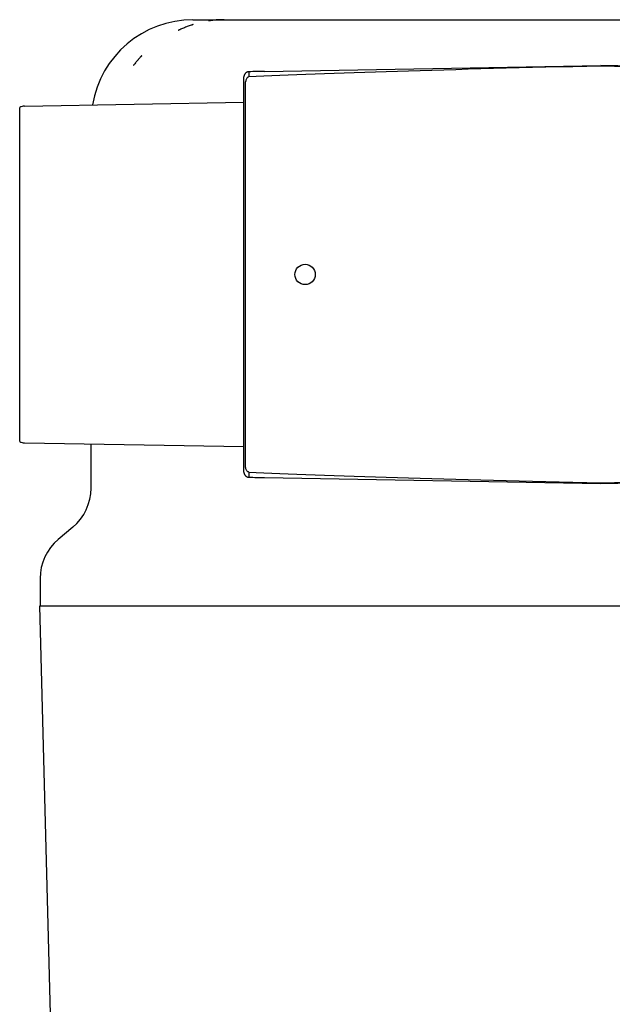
# Model space of a CAD drawing. Extents: x -89225 to 110569, y 13360 to 87647.
# Tile 201 of 256: x 36994 to 37052, y 57048 to 57144. Entities that reach past the tile are written whole.
import ezdxf

# ---------------------------------------------------------------- set-up
doc = ezdxf.new("R2010")
doc.units = 0
doc.layers.add('Iv-Lines 035', color=4, linetype='Continuous')

# ---------------------------------------------------------------- blocks, each defined once
blk = doc.blocks.new('Leidingwerk beluchtingsinstallatie')
for p, q in [((1284332.598, -947089.353), (1284335.649, -947089.353)), ((1284335.649, -947089.353), (1284409.547, -947089.353)), ((1284339.612, -947094.429), (1284372.598, -947093.853)), ((1284405.583, -947094.429), (1284372.598, -947093.853)), ((1284372.598, -947093.853), (1284372.598, -947093.899)), ((1284337.598, -947133.251), (1284337.598, -947095.455)), ((1284337.765, -947133.251), (1284337.765, -947095.455)), ((1284316.08, -947097.836), (1284337.598, -947097.46)), ((1284315.598, -947130.736), (1284315.598, -947097.97)), ((1284316.08, -947130.87), (1284337.598, -947131.246)), ((1284322.598, -947135.326), (1284322.598, -947130.984)), ((1284339.612, -947134.277), (1284372.598, -947134.853)), ((1284372.598, -947134.853), (1284405.583, -947134.277)), ((1284372.598, -947134.853), (1284372.598, -947134.807)), ((1284320.812, -947139.156), (1284319.384, -947140.354)), ((1284317.598, -947144.184), (1284317.598, -947146.853)), ((1284317.585, -947146.853), (1284427.611, -947146.853)), ((1284319.287, -947211.866), (1284317.585, -947146.853))]:
    blk.add_line(p, q)
blk.add_circle((1284343.598, -947114.353), 1)
for centre, radius, start, end in [((1284332.598, -947099.353), 10, 90, 170.60002), ((1284316.098, -947098.836), 1, 91, 120), ((1284316.098, -947129.87), 1, 240, 269), ((1284317.598, -947135.326), 5, 310, 0), ((1284322.598, -947144.184), 5, 130, 180)]:
    blk.add_arc(centre, radius, start, end)
for centre, major_axis, ratio, start_param, end_param in [((1284390.659, -947094.538), (-60.186, -1.051), 0.016613, 5.016893, 5.774466), ((1284354.536, -947094.538), (60.186, -1.051), 0.016613, 0.508719, 1.266292), ((1284350.787, -947755.359), (-481.667, -453.005), 0.999452, 3.974825, 3.977131), ((1284390.659, -947134.168), (-60.186, 1.051), 0.016613, 0.508719, 1.266292), ((1284351.599, -946472.483), (-536.759, -387.8), 0.999316, 0.925054, 0.927357), ((1284354.536, -947134.168), (60.186, 1.051), 0.016613, 5.016893, 5.774466)]:
    blk.add_ellipse(centre, major_axis=major_axis, ratio=ratio, start_param=start_param, end_param=end_param)
for points, knots in [([(1284332.613, -947089.835), (1284332.614, -947089.834), (1284332.612, -947089.835), (1284332.608, -947089.836), (1284332.606, -947089.837), (1284332.6, -947089.838), (1284332.596, -947089.84), (1284332.584, -947089.843), (1284332.575, -947089.846), (1284332.551, -947089.853), (1284332.535, -947089.858), (1284332.487, -947089.874), (1284332.455, -947089.884), (1284332.36, -947089.915), (1284332.296, -947089.937), (1284332.107, -947090.004), (1284331.981, -947090.051), (1284331.731, -947090.149), (1284331.608, -947090.201), (1284331.423, -947090.282), (1284331.362, -947090.31), (1284331.27, -947090.352), (1284331.24, -947090.366), (1284331.195, -947090.388), (1284331.18, -947090.395), (1284331.157, -947090.406), (1284331.15, -947090.41), (1284331.141, -947090.415), (1284331.139, -947090.416), (1284331.136, -947090.417), (1284331.133, -947090.419), (1284331.138, -947090.418), (1284331.142, -947090.416), (1284331.146, -947090.414)], [0.000158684, 0.000158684, 0.000158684, 0.000158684, 0.00016501, 0.00016501, 0.000171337, 0.000171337, 0.000183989, 0.000183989, 0.000209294, 0.000209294, 0.000259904, 0.000259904, 0.000361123, 0.000361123, 0.000563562, 0.000563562, 0.00096844, 0.00096844, 0.001373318, 0.001373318, 0.001575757, 0.001575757, 0.001676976, 0.001676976, 0.001727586, 0.001727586, 0.001752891, 0.001752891, 0.001759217, 0.001759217, 0.001765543, 0.001765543, 0.001778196, 0.001778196, 0.001778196, 0.001778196]), ([(1284335.649, -947089.353), (1284335.61, -947089.353), (1284335.572, -947089.353), (1284335.533, -947089.354), (1284335.507, -947089.354), (1284335.481, -947089.354), (1284335.455, -947089.355), (1284335.422, -947089.355), (1284335.39, -947089.356), (1284335.357, -947089.357), (1284335.341, -947089.358), (1284335.325, -947089.358), (1284335.308, -947089.359), (1284335.3, -947089.359), (1284335.292, -947089.359), (1284335.284, -947089.36), (1284335.277, -947089.36), (1284335.269, -947089.36), (1284335.263, -947089.36), (1284335.218, -947089.362), (1284335.186, -947089.364), (1284335.141, -947089.366), (1284335.137, -947089.366), (1284335.132, -947089.366), (1284335.128, -947089.367), (1284335.115, -947089.367), (1284335.102, -947089.368), (1284335.089, -947089.369), (1284335.057, -947089.371), (1284335.023, -947089.373), (1284334.987, -947089.375), (1284334.969, -947089.376), (1284334.951, -947089.378), (1284334.932, -947089.379), (1284334.922, -947089.38), (1284334.913, -947089.38), (1284334.903, -947089.381), (1284334.898, -947089.381), (1284334.894, -947089.382), (1284334.889, -947089.382), (1284334.884, -947089.383), (1284334.877, -947089.383), (1284334.874, -947089.383), (1284334.831, -947089.387), (1284334.782, -947089.391), (1284334.728, -947089.396), (1284334.72, -947089.397), (1284334.712, -947089.398), (1284334.703, -947089.399), (1284334.671, -947089.402), (1284334.638, -947089.405), (1284334.602, -947089.409), (1284334.585, -947089.411), (1284334.567, -947089.413), (1284334.548, -947089.415), (1284334.539, -947089.416), (1284334.53, -947089.417), (1284334.52, -947089.418), (1284334.511, -947089.419), (1284334.501, -947089.421), (1284334.493, -947089.422), (1284334.459, -947089.426), (1284334.429, -947089.43), (1284334.397, -947089.434), (1284334.381, -947089.436), (1284334.365, -947089.438), (1284334.349, -947089.44), (1284334.341, -947089.441), (1284334.333, -947089.442), (1284334.325, -947089.443), (1284334.319, -947089.444), (1284334.313, -947089.445), (1284334.307, -947089.446), (1284334.294, -947089.448), (1284334.263, -947089.452), (1284334.241, -947089.456), (1284334.23, -947089.457), (1284334.219, -947089.459), (1284334.209, -947089.46), (1284334.184, -947089.464), (1284334.163, -947089.468), (1284334.148, -947089.47), (1284334.133, -947089.473), (1284334.123, -947089.474), (1284334.118, -947089.475), (1284334.116, -947089.475), (1284334.115, -947089.476), (1284334.115, -947089.476)], [0.0002441, 0.0002441, 0.0002441, 0.0002441, 0.0750221, 0.0750221, 0.0750221, 0.1252136, 0.1252136, 0.1252136, 0.1876984, 0.1876984, 0.1876984, 0.2189407, 0.2189407, 0.2189407, 0.2345619, 0.2345619, 0.2345619, 0.2472321, 0.2472321, 0.2472321, 0.3400544, 0.3400544, 0.3400544, 0.3492377, 0.3492377, 0.3492377, 0.3751526, 0.3751526, 0.3751526, 0.4376373, 0.4376373, 0.4376373, 0.4688797, 0.4688797, 0.4688797, 0.4845009, 0.4845009, 0.4845009, 0.4923115, 0.4923115, 0.4923115, 0.5001221, 0.5001221, 0.5001221, 0.6085062, 0.6085062, 0.6085062, 0.6250916, 0.6250916, 0.6250916, 0.6875763, 0.6875763, 0.6875763, 0.7188187, 0.7188187, 0.7188187, 0.7344398, 0.7344398, 0.7344398, 0.7489902, 0.7489902, 0.7489902, 0.8125458, 0.8125458, 0.8125458, 0.8437881, 0.8437881, 0.8437881, 0.8594093, 0.8594093, 0.8594093, 0.8711252, 0.8711252, 0.8711252, 0.8970617, 0.8970617, 0.8970617, 0.9110341, 0.9110341, 0.9110341, 0.9470545, 0.9470545, 0.9470545, 0.9830979, 0.9830979, 0.9830979, 0.9999999, 0.9999999, 0.9999999, 0.9999999]), ([(1284327.431, -947093.045), (1284327.431, -947093.045), (1284327.431, -947093.045), (1284327.452, -947093.022), (1284327.474, -947092.998), (1284327.513, -947092.956), (1284327.531, -947092.937), (1284327.553, -947092.913), (1284327.557, -947092.909), (1284327.561, -947092.904), (1284327.562, -947092.904), (1284327.563, -947092.903), (1284327.564, -947092.901), (1284327.565, -947092.9), (1284327.564, -947092.901), (1284327.563, -947092.902), (1284327.562, -947092.903), (1284327.558, -947092.906), (1284327.556, -947092.909), (1284327.547, -947092.918), (1284327.542, -947092.923), (1284327.526, -947092.94), (1284327.515, -947092.951), (1284327.482, -947092.985), (1284327.461, -947093.007), (1284327.436, -947093.034), (1284327.432, -947093.037), (1284327.355, -947093.119), (1284327.283, -947093.199), (1284327.204, -947093.289), (1284327.195, -947093.299), (1284327.146, -947093.356), (1284327.105, -947093.404), (1284327.055, -947093.464), (1284327.045, -947093.476), (1284327.005, -947093.525), (1284326.975, -947093.562), (1284326.907, -947093.648), (1284326.868, -947093.698), (1284326.811, -947093.774), (1284326.792, -947093.799), (1284326.769, -947093.831), (1284326.764, -947093.838), (1284326.758, -947093.848), (1284326.755, -947093.851), (1284326.751, -947093.858), (1284326.756, -947093.853), (1284326.767, -947093.839), (1284326.775, -947093.828), (1284326.785, -947093.816), (1284326.786, -947093.814), (1284326.788, -947093.812)], [0.001010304, 0.001010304, 0.001010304, 0.001010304, 0.001010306, 0.001010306, 0.001106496, 0.001106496, 0.001185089, 0.001185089, 0.001202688, 0.001202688, 0.001204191, 0.001204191, 0.0012087, 0.0012087, 0.001211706, 0.001211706, 0.001214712, 0.001214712, 0.001226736, 0.001226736, 0.001250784, 0.001250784, 0.00129888, 0.00129888, 0.001395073, 0.001395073, 0.001410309, 0.001410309, 0.001740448, 0.001740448, 0.001779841, 0.001779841, 0.001972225, 0.001972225, 0.002020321, 0.002020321, 0.00216461, 0.00216461, 0.002356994, 0.002356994, 0.002453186, 0.002453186, 0.002477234, 0.002477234, 0.002489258, 0.002489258, 0.002501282, 0.002501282, 0.002542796, 0.002542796, 0.002549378, 0.002549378, 0.002549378, 0.002549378]), ([(1284338.087, -947094.457), (1284338.067, -947094.457), (1284338.047, -947094.458), (1284338.026, -947094.462), (1284338.006, -947094.465), (1284337.985, -947094.469), (1284337.965, -947094.475), (1284337.945, -947094.481), (1284337.925, -947094.488), (1284337.906, -947094.496), (1284337.893, -947094.501), (1284337.88, -947094.507), (1284337.867, -947094.514), (1284337.849, -947094.524), (1284337.831, -947094.535), (1284337.814, -947094.546), (1284337.796, -947094.558), (1284337.78, -947094.571), (1284337.764, -947094.585), (1284337.755, -947094.593), (1284337.747, -947094.601), (1284337.739, -947094.609), (1284337.725, -947094.623), (1284337.713, -947094.637), (1284337.702, -947094.651), (1284337.69, -947094.667), (1284337.68, -947094.683), (1284337.67, -947094.7), (1284337.66, -947094.716), (1284337.651, -947094.733), (1284337.644, -947094.749), (1284337.636, -947094.767), (1284337.629, -947094.784), (1284337.624, -947094.8), (1284337.622, -947094.805), (1284337.62, -947094.81), (1284337.619, -947094.816), (1284337.613, -947094.833), (1284337.609, -947094.849), (1284337.606, -947094.866), (1284337.603, -947094.883), (1284337.6, -947094.899), (1284337.599, -947094.915), (1284337.598, -947094.927), (1284337.597, -947094.939), (1284337.597, -947094.95)], [0, 0, 0, 0, 0.06792, 0.06792, 0.06792, 0.1357556, 0.1357556, 0.1357556, 0.2036866, 0.2036866, 0.2036866, 0.25, 0.25, 0.25, 0.319475, 0.319475, 0.319475, 0.3908389, 0.3908389, 0.3908389, 0.4325944, 0.4325944, 0.4325944, 0.5, 0.5, 0.5, 0.573586, 0.573586, 0.573586, 0.6486211, 0.6486211, 0.6486211, 0.7259926, 0.7259926, 0.7259926, 0.75, 0.75, 0.75, 0.8308233, 0.8308233, 0.8308233, 0.9159462, 0.9159462, 0.9159462, 0.9828222, 0.9828222, 0.9828222, 0.9828222]), ([(1284338.087, -947094.457), (1284338.088, -947094.459), (1284338.088, -947094.463), (1284338.087, -947094.469), (1284338.087, -947094.475), (1284338.087, -947094.483), (1284338.087, -947094.494), (1284338.087, -947094.504), (1284338.087, -947094.516), (1284338.086, -947094.531), (1284338.086, -947094.545), (1284338.086, -947094.562), (1284338.086, -947094.58), (1284338.086, -947094.628), (1284338.086, -947094.689), (1284338.086, -947094.766), (1284338.086, -947094.781), (1284338.086, -947094.797), (1284338.086, -947094.813), (1284338.086, -947094.843), (1284338.086, -947094.875), (1284338.086, -947094.908), (1284338.086, -947094.928), (1284338.086, -947094.948), (1284338.086, -947094.968)], [0.0000104, 0.0000104, 0.0000104, 0.0000104, 0.1250051, 0.1250051, 0.1250051, 0.2450345, 0.2450345, 0.2450345, 0.3631161, 0.3631161, 0.3631161, 0.4786393, 0.4786393, 0.4786393, 0.7731726, 0.7731726, 0.7731726, 0.8315392, 0.8315392, 0.8315392, 0.9377191, 0.9377191, 0.9377191, 0.9999117, 0.9999117, 0.9999117, 0.9999117]), ([(1284337.597, -947095.455), (1284337.597, -947095.404), (1284337.597, -947095.353), (1284337.597, -947095.255), (1284337.597, -947095.207), (1284337.597, -947095.12), (1284337.597, -947095.079), (1284337.597, -947095.015), (1284337.597, -947094.989), (1284337.597, -947094.961), (1284337.597, -947094.954), (1284337.597, -947094.95)], [0, 0, 0, 0, 0.01522611, 0.01522611, 0.03081852, 0.03081852, 0.04727122, 0.04727122, 0.06336278, 0.06336278, 0.07364376, 0.07364376, 0.07364376, 0.07364376]), ([(1284338.086, -947094.968), (1284338.06, -947094.969), (1284338.035, -947094.974), (1284337.983, -947094.994), (1284337.958, -947095.009), (1284337.899, -947095.057), (1284337.865, -947095.096), (1284337.813, -947095.191), (1284337.796, -947095.238), (1284337.777, -947095.315), (1284337.772, -947095.344), (1284337.766, -947095.4), (1284337.765, -947095.428), (1284337.765, -947095.455)], [-0.07004507, -0.07004507, -0.07004507, -0.07004507, -0.06028116, -0.06028116, -0.04935356, -0.04935356, -0.03189482, -0.03189482, -0.01702216, -0.01702216, -0.00821984, -0.00821984, -0.00000037, -0.00000037, -0.00000037, -0.00000037]), ([(1284337.598, -947105.941), (1284337.598, -947105.941), (1284337.598, -947105.941), (1284337.598, -947105.941), (1284337.598, -947105.94), (1284337.598, -947105.938), (1284337.598, -947105.935), (1284337.598, -947105.916), (1284337.598, -947105.888), (1284337.598, -947105.764), (1284337.598, -947105.627), (1284337.598, -947105.268), (1284337.598, -947105.039), (1284337.598, -947104.522), (1284337.598, -947104.226), (1284337.598, -947103.598), (1284337.598, -947103.255), (1284337.598, -947102.916)], [0.0757977, 0.0757977, 0.0757977, 0.0757977, 0.0759731, 0.0759731, 0.0815571, 0.0815571, 0.0983139, 0.0983139, 0.1487368, 0.1487368, 0.2472865, 0.2472865, 0.345891, 0.345891, 0.4442692, 0.4442692, 0.5457569, 0.5457569, 0.5457569, 0.5457569]), ([(1284337.598, -947105.947), (1284337.598, -947105.947), (1284337.598, -947105.946), (1284337.598, -947105.945), (1284337.598, -947105.945), (1284337.598, -947105.944), (1284337.598, -947105.944), (1284337.598, -947105.943), (1284337.598, -947105.943), (1284337.598, -947105.943), (1284337.598, -947105.942), (1284337.598, -947105.942), (1284337.598, -947105.942), (1284337.598, -947105.942), (1284337.598, -947105.941), (1284337.598, -947105.941), (1284337.598, -947105.941), (1284337.598, -947105.941)], [0, 0, 0, 0, 0.000201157, 0.000201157, 0.000333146, 0.000333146, 0.000496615, 0.000496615, 0.00066608, 0.00066608, 0.00095656, 0.00095656, 0.001644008, 0.001644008, 0.003703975, 0.003703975, 0.006410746, 0.006410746, 0.006410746, 0.006410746]), ([(1284337.598, -947122.823), (1284337.598, -947122.803), (1284337.598, -947122.789), (1284337.598, -947122.774), (1284337.598, -947122.77), (1284337.598, -947122.766), (1284337.598, -947122.765), (1284337.598, -947122.764), (1284337.598, -947122.764), (1284337.598, -947122.764), (1284337.598, -947122.764), (1284337.598, -947122.763), (1284337.598, -947122.763), (1284337.598, -947122.763), (1284337.598, -947122.763), (1284337.598, -947122.762), (1284337.598, -947122.762), (1284337.598, -947122.761), (1284337.598, -947122.761), (1284337.598, -947122.761), (1284337.598, -947122.76), (1284337.598, -947122.759), (1284337.598, -947122.758), (1284337.598, -947122.757)], [0, 0, 0, 0, 0.02982791, 0.02982791, 0.0448406, 0.0448406, 0.05234757, 0.05234757, 0.05609571, 0.05609571, 0.0579679, 0.0579679, 0.05890803, 0.05890803, 0.0593949, 0.0593949, 0.05953494, 0.05953494, 0.0596511, 0.0596511, 0.0598475, 0.0598475, 0.06007086, 0.06007086, 0.06007086, 0.06007086]), ([(1284337.598, -947125.789), (1284337.598, -947125.476), (1284337.598, -947125.158), (1284337.598, -947124.555), (1284337.598, -947124.262), (1284337.598, -947123.744), (1284337.598, -947123.513), (1284337.598, -947123.14), (1284337.598, -947122.994), (1284337.598, -947122.855), (1284337.598, -947122.821), (1284337.598, -947122.786), (1284337.598, -947122.777), (1284337.598, -947122.768), (1284337.598, -947122.765), (1284337.598, -947122.765), (1284337.598, -947122.765), (1284337.598, -947122.765)], [0, 0, 0, 0, 0.0941166, 0.0941166, 0.1901772, 0.1901772, 0.2864194, 0.2864194, 0.3827759, 0.3827759, 0.4277545, 0.4277545, 0.4516756, 0.4516756, 0.4696105, 0.4696105, 0.4701983, 0.4701983, 0.4701983, 0.4701983]), ([(1284337.597, -947133.756), (1284337.597, -947133.75), (1284337.597, -947133.736), (1284337.597, -947133.694), (1284337.597, -947133.665), (1284337.597, -947133.593), (1284337.597, -947133.549), (1284337.597, -947133.455), (1284337.597, -947133.403), (1284337.597, -947133.318), (1284337.597, -947133.284), (1284337.597, -947133.251)], [0, 0, 0, 0, 0.01521997, 0.01521997, 0.03102859, 0.03102859, 0.04745376, 0.04745376, 0.06358965, 0.06358965, 0.07364337, 0.07364337, 0.07364337, 0.07364337]), ([(1284338.086, -947133.737), (1284338.06, -947133.737), (1284338.035, -947133.732), (1284337.983, -947133.712), (1284337.958, -947133.697), (1284337.899, -947133.649), (1284337.865, -947133.609), (1284337.813, -947133.515), (1284337.796, -947133.468), (1284337.777, -947133.391), (1284337.772, -947133.362), (1284337.766, -947133.306), (1284337.765, -947133.278), (1284337.765, -947133.251)], [0.00000174, 0.00000174, 0.00000174, 0.00000174, 0.00775826, 0.00775826, 0.01643915, 0.01643915, 0.03030839, 0.03030839, 0.04212326, 0.04212326, 0.04911583, 0.04911583, 0.05564539, 0.05564539, 0.05564539, 0.05564539]), ([(1284337.597, -947133.756), (1284337.597, -947133.767), (1284337.598, -947133.78), (1284337.599, -947133.792), (1284337.6, -947133.807), (1284337.603, -947133.823), (1284337.606, -947133.84), (1284337.609, -947133.856), (1284337.613, -947133.873), (1284337.619, -947133.89), (1284337.624, -947133.907), (1284337.63, -947133.923), (1284337.637, -947133.94), (1284337.644, -947133.957), (1284337.652, -947133.974), (1284337.661, -947133.99), (1284337.67, -947134.007), (1284337.68, -947134.023), (1284337.691, -947134.039), (1284337.695, -947134.044), (1284337.698, -947134.049), (1284337.702, -947134.054), (1284337.713, -947134.069), (1284337.725, -947134.083), (1284337.739, -947134.097), (1284337.753, -947134.111), (1284337.768, -947134.125), (1284337.784, -947134.138), (1284337.8, -947134.151), (1284337.817, -947134.162), (1284337.835, -947134.173), (1284337.845, -947134.18), (1284337.856, -947134.186), (1284337.867, -947134.192), (1284337.886, -947134.201), (1284337.905, -947134.21), (1284337.924, -947134.217), (1284337.944, -947134.225), (1284337.964, -947134.231), (1284337.984, -947134.236), (1284338.005, -947134.241), (1284338.025, -947134.245), (1284338.046, -947134.247), (1284338.06, -947134.248), (1284338.073, -947134.249), (1284338.087, -947134.249)], [0.0171777, 0.0171777, 0.0171777, 0.0171777, 0.0861681, 0.0861681, 0.0861681, 0.168084, 0.168084, 0.168084, 0.25, 0.25, 0.25, 0.3270152, 0.3270152, 0.3270152, 0.4023798, 0.4023798, 0.4023798, 0.4756233, 0.4756233, 0.4756233, 0.5, 0.5, 0.5, 0.5674058, 0.5674058, 0.5674058, 0.6390415, 0.6390415, 0.6390415, 0.7087374, 0.7087374, 0.7087374, 0.75, 0.75, 0.75, 0.8179198, 0.8179198, 0.8179198, 0.8857559, 0.8857559, 0.8857559, 0.9536886, 0.9536886, 0.9536886, 1, 1, 1, 1]), ([(1284338.086, -947133.738), (1284338.086, -947133.773), (1284338.086, -947133.806), (1284338.086, -947133.838), (1284338.086, -947133.874), (1284338.086, -947133.908), (1284338.086, -947133.94), (1284338.086, -947134.041), (1284338.086, -947134.116), (1284338.086, -947134.167), (1284338.086, -947134.182), (1284338.087, -947134.195), (1284338.087, -947134.206), (1284338.087, -947134.218), (1284338.087, -947134.227), (1284338.087, -947134.233), (1284338.087, -947134.24), (1284338.088, -947134.245), (1284338.088, -947134.248), (1284338.088, -947134.248), (1284338.088, -947134.249), (1284338.087, -947134.249)], [0.0000883, 0.0000883, 0.0000883, 0.0000883, 0.1057348, 0.1057348, 0.1057348, 0.2267977, 0.2267977, 0.2267977, 0.6153723, 0.6153723, 0.6153723, 0.7338801, 0.7338801, 0.7338801, 0.8542883, 0.8542883, 0.8542883, 0.9775162, 0.9775162, 0.9775162, 0.9999896, 0.9999896, 0.9999896, 0.9999896])]:
    blk.add_open_spline(points, degree=3, knots=knots)
for points in [[(1284337.598, -947105.872), (1284337.598, -947105.874), (1284337.598, -947105.876), (1284337.598, -947105.878)], [(1284337.598, -947105.879), (1284337.598, -947105.881), (1284337.598, -947105.883), (1284337.598, -947105.886)], [(1284337.598, -947105.887), (1284337.598, -947105.889), (1284337.598, -947105.89), (1284337.598, -947105.892)], [(1284337.598, -947122.819), (1284337.598, -947122.821), (1284337.598, -947122.824), (1284337.598, -947122.826)], [(1284337.598, -947122.828), (1284337.598, -947122.83), (1284337.598, -947122.831), (1284337.598, -947122.833)]]:
    blk.add_open_spline(points, degree=3)

msp = doc.modelspace()

# ---------------------------------------------------------------- block references
at = {"layer": 'Iv-Lines 035'}
msp.add_blockref('Leidingwerk beluchtingsinstallatie', (-1247321.42, 1004233.528), dxfattribs=at)

doc.saveas('drawing.dxf')
